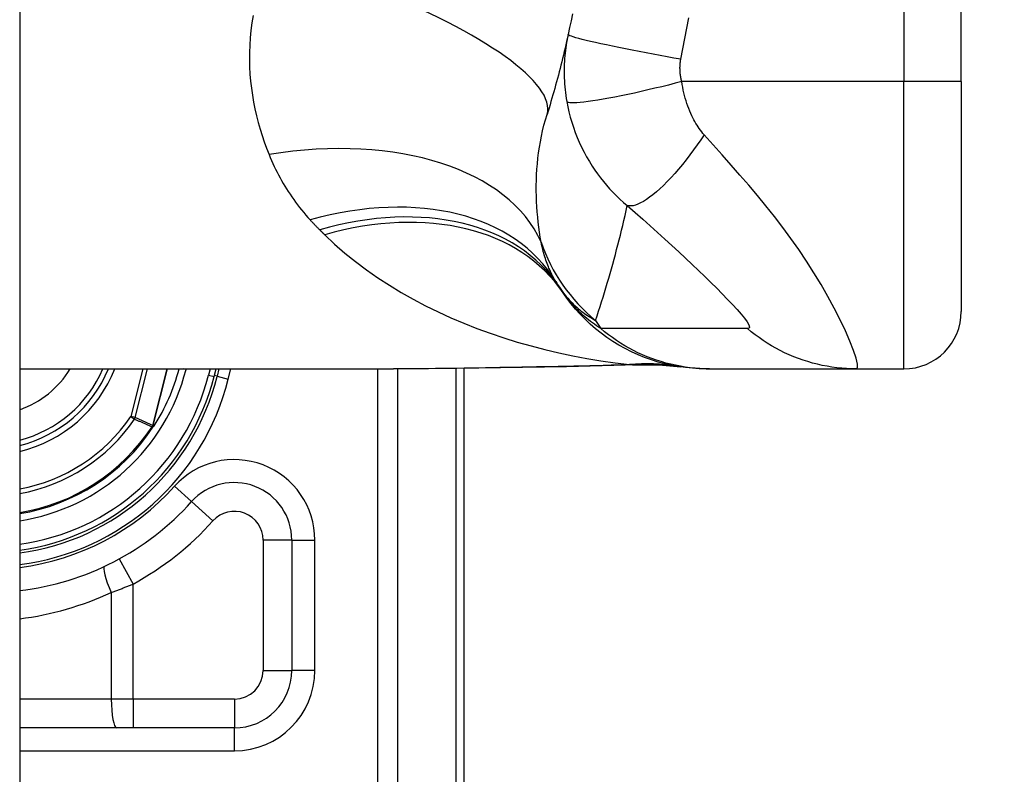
# Model space of a CAD drawing. Header units: inches. Extents: x 2 to 128, y 2 to 83.
# Tile 71 of 100: x 92.635 to 93.519, y 29.292 to 29.969. Entities that reach past the tile are written whole.
import ezdxf

# ---------------------------------------------------------------- set-up
doc = ezdxf.new("R2010")
doc.units = ezdxf.units.IN
doc.header["$LTSCALE"] = 7.686019
doc.header["$MEASUREMENT"] = 0
for name, color, linetype, lineweight in [('Dimensions(ANSI)', 7, 'Continuous', 25), ('Visible Edges(ANSI)', 7, 'Continuous', 25), ('Visible Tangent Edges(ANSI)', 7, 'Continuous', 25)]:
    doc.layers.add(name, color=color, linetype=linetype, lineweight=lineweight)
doc.styles.add('Dimension-ANSI', font='arialbd.ttf')
doc.dimstyles.new('INCH-ANSI', dxfattribs={"dimscale": 7.686019, "dimtxt": 0.12, "dimasz": 0.098425, "dimexe": 0.04, "dimexo": 0.04, "dimgap": 0.031496, "dimtad": 0, "dimtih": 1, "dimtoh": 1, "dimdec": 3, "dimrnd": 1e-08, "dimzin": 0, "dimdsep": 46, "dimtxsty": 'Dimension-ANSI', "dimcen": 0.09, "dimdle": 0.312, "dimclrd": 179, "dimclre": 179, "dimclrt": 7, "dimadec": 1, "dimazin": 0, "dimtfac": 1, "dimtdec": 3, "dimtofl": 0, "dimtmove": 0, "dimatfit": 3, "dimfxl": 1, "dimtolj": 1, "dimtzin": 4, "dimlwd": 25, "dimlwe": 25, "dimarcsym": 0})

# ---------------------------------------------------------------- blocks, each defined once
blk = doc.blocks.new('*D19')
at = {"layer": 'Defpoints', "color": 0, "linetype": 'Continuous', "transparency": 16777216}
for p in [(92.63508, 63.63516), (94.99292, 63.63516), (92.63508, 24.59079)]:
    blk.add_point(p, dxfattribs=at)
at = {"layer": 'Dimensions(ANSI)', "color": 179, "linetype": 'Continuous', "lineweight": 25, "true_color": 0x262658, "transparency": 16777216}
blk.add_line((92.94252, 63.63516), (94.99292, 63.63516), dxfattribs=at)
at = {"layer": 'Dimensions(ANSI)', "color": 7, "linetype": 'Continuous', "lineweight": 25, "transparency": 16777216, "insert": (97.16175, 63.63516), "char_height": 0.922322, "attachment_point": 5, "style": 'Dimension-ANSI'}
blk.add_mtext('\\A1;29.803', dxfattribs=at)

msp = doc.modelspace()

# ---------------------------------------------------------------- linework, layer by layer
at = {"layer": 'Visible Edges(ANSI)'}
for p, q in [((92.63508, 63.44389), (92.63508, 24.78207)), ((93.47993, 29.91365), (93.47993, 30.40364)), ((93.47993, 29.91365), (93.47993, 29.70733)), ((92.63508, 29.65576), (92.97039, 29.65576)), ((92.80946, 29.64877), (92.81123, 29.65576)), ((92.8139, 29.65576), (92.81223, 29.64903)), ((93.034, 29.17608), (93.034, 29.65623)), ((93.25098, 29.65576), (93.25416, 29.65576)), ((93.25416, 29.65576), (93.38572, 29.65576)), ((93.38572, 29.65576), (93.42835, 29.65576)), ((92.75546, 29.60429), (92.75459, 29.60326)), ((92.87926, 29.50206), (92.87926, 29.38497)), ((92.82768, 29.33339), (92.63508, 29.33339))]:
    msp.add_line(p, q, dxfattribs=at)
at = {"layer": 'Visible Edges(ANSI)', "flags": 128}
for points in [[(93.1311, 29.97453), (93.12984, 29.96831), (93.12855, 29.9621), (93.12721, 29.95592)], [(93.12721, 29.95592), (93.12653, 29.95283), (93.12584, 29.94974), (93.12513, 29.94667), (93.12442, 29.94361), (93.1237, 29.94055), (93.12297, 29.93751), (93.12223, 29.93447), (93.12148, 29.93144), (93.12072, 29.92842), (93.11995, 29.92541), (93.11918, 29.92241), (93.11839, 29.91942), (93.11759, 29.91643), (93.11679, 29.91346), (93.11598, 29.91049), (93.11516, 29.90753), (93.11433, 29.90458), (93.11349, 29.90164), (93.11264, 29.89871), (93.11178, 29.89579), (93.11092, 29.89287), (93.11004, 29.88996), (93.10916, 29.88707), (93.10827, 29.88418)], [(93.25098, 29.65576), (93.2449, 29.65588), (93.23877, 29.65624), (93.23261, 29.65685), (93.22643, 29.65772), (93.22025, 29.65884), (93.21408, 29.66022), (93.20795, 29.66186), (93.20186, 29.66376), (93.19583, 29.66592), (93.18989, 29.66833), (93.18404, 29.67099), (93.17829, 29.67389), (93.17268, 29.67703), (93.1672, 29.6804), (93.16188, 29.68398), (93.15673, 29.68778), (93.15175, 29.69176), (93.14696, 29.69594), (93.14237, 29.70028), (93.13799, 29.70478), (93.13382, 29.70942), (93.12987, 29.71419), (93.12614, 29.71907), (93.12265, 29.72405)], [(93.18875, 29.65943), (93.15758, 29.65833), (93.12573, 29.65767)], [(93.18875, 29.65943), (93.20864, 29.65936), (93.22844, 29.65741)], [(93.12573, 29.65767), (93.0862, 29.65704), (93.04705, 29.65642), (93.0084, 29.65594), (92.97039, 29.65576)], [(92.75552, 29.60435), (92.75548, 29.6043), (92.75543, 29.60426), (92.75538, 29.60422), (92.75533, 29.60417), (92.75527, 29.60413), (92.75522, 29.60409), (92.75516, 29.60405), (92.7551, 29.60402), (92.75504, 29.60398), (92.75498, 29.60394), (92.75492, 29.60391), (92.75486, 29.60388), (92.7548, 29.60385), (92.75474, 29.60381), (92.75468, 29.60378), (92.75462, 29.60376), (92.75456, 29.60373), (92.7545, 29.6037), (92.75444, 29.60367), (92.75438, 29.60365), (92.75433, 29.60362), (92.75427, 29.60359), (92.75421, 29.60357), (92.75415, 29.60354)], [(92.75571, 29.60458), (92.7557, 29.60457), (92.75569, 29.60456), (92.75569, 29.60455), (92.75568, 29.60454), (92.75567, 29.60453), (92.75567, 29.60452), (92.75566, 29.60451), (92.75565, 29.6045), (92.75564, 29.60449), (92.75564, 29.60448), (92.75563, 29.60447), (92.75562, 29.60446), (92.75561, 29.60445), (92.75561, 29.60444), (92.7556, 29.60443), (92.75559, 29.60442), (92.75558, 29.60441), (92.75557, 29.6044), (92.75556, 29.60439), (92.75556, 29.60438), (92.75555, 29.60437), (92.75554, 29.60437), (92.75553, 29.60436), (92.75552, 29.60435)]]:
    msp.add_lwpolyline(points, dxfattribs=at)
at = {"layer": 'Visible Edges(ANSI)'}
for centre, radius, start, end in [((93.24832, 29.81448), 0.15473, 211.30007, 213.52082), ((93.76788, 30.15864), 0.77794, 213.52082, 213.96213), ((93.42835, 29.70733), 0.05158, 270, 0), ((92.60691, 29.70011), 0.1166, 283.9794, 337.63968), ((92.60691, 29.70011), 0.17683, 327.29811, 345.47206), ((92.60691, 29.70011), 0.21158, 277.65032, 346.02913), ((92.60691, 29.70011), 0.20896, 277.74684, 345.77595), ((92.60691, 29.70011), 0.1766, 279.17731, 326.73978), ((92.82768, 29.50206), 0.05158, 0, 138.10311), ((92.60693, 29.70011), 0.245, 276.59695, 318.10311), ((92.82768, 29.38497), 0.05158, 270, 0)]:
    msp.add_arc(centre, radius, start, end, dxfattribs=at)
at = {"layer": 'Visible Tangent Edges(ANSI)'}
for p, q in [((93.42835, 30.40364), (93.42835, 29.91365)), ((93.42835, 29.91365), (93.22911, 29.91365)), ((93.47993, 29.91365), (93.42835, 29.91365)), ((93.42835, 29.65576), (93.42835, 29.91365)), ((92.74566, 29.65576), (92.7348, 29.61294)), ((92.73872, 29.61194), (92.74983, 29.65576)), ((92.7673, 29.65576), (92.75443, 29.60495)), ((92.75462, 29.6049), (92.76751, 29.65576)), ((92.78431, 29.65514), (92.7819, 29.65576)), ((92.78431, 29.65514), (92.78447, 29.65576)), ((92.80591, 29.65576), (92.80446, 29.65004)), ((92.80446, 29.65004), (92.80946, 29.64877)), ((92.81223, 29.64903), (92.80969, 29.64966)), ((92.82224, 29.64654), (92.82453, 29.65576)), ((92.95626, 29.65576), (92.95626, 28.92573)), ((92.9745, 28.92573), (92.9745, 29.65576)), ((93.02644, 29.65614), (93.02644, 29.17608)), ((92.81223, 29.64903), (92.82224, 29.64654)), ((92.73872, 29.61194), (92.7348, 29.61294)), ((92.7348, 29.61294), (92.73814, 29.61066)), ((92.75382, 29.60376), (92.75415, 29.60354)), ((92.75415, 29.60354), (92.75459, 29.60326)), ((92.75416, 29.60422), (92.75434, 29.60413)), ((92.75443, 29.60495), (92.75462, 29.6049)), ((92.78929, 29.53651), (92.77394, 29.55028)), ((92.78929, 29.53651), (92.80849, 29.51929)), ((92.87926, 29.50206), (92.85347, 29.50206)), ((92.85347, 29.50206), (92.85347, 29.38497)), ((92.87926, 29.50206), (92.89989, 29.50206)), ((92.89989, 29.38497), (92.89989, 29.50206)), ((92.72447, 29.48516), (92.73685, 29.46253)), ((92.71727, 29.45507), (92.71727, 29.35918)), ((92.73685, 29.35918), (92.73685, 29.46253)), ((92.85347, 29.38497), (92.87926, 29.38497)), ((92.89989, 29.38497), (92.87926, 29.38497)), ((92.71727, 29.35918), (92.63508, 29.35918)), ((92.73685, 29.35918), (92.71727, 29.35918)), ((92.73685, 29.35918), (92.73685, 29.33339)), ((92.82768, 29.35918), (92.73685, 29.35918)), ((92.82768, 29.35918), (92.82768, 29.33339)), ((92.82768, 29.31276), (92.82768, 29.33339)), ((92.63508, 29.31276), (92.82768, 29.31276))]:
    msp.add_line(p, q, dxfattribs=at)
at = {"layer": 'Visible Tangent Edges(ANSI)', "flags": 128}
for points in [[(92.84448, 29.9731), (92.84339, 29.96635), (92.84252, 29.95965), (92.84187, 29.95298), (92.84143, 29.94636), (92.8412, 29.93979), (92.84118, 29.93327), (92.84135, 29.9268), (92.84171, 29.92038), (92.84225, 29.91401), (92.84297, 29.9077), (92.84386, 29.90144), (92.84493, 29.89525), (92.84615, 29.88911), (92.84754, 29.88304), (92.84907, 29.87704), (92.85075, 29.8711), (92.85257, 29.86524), (92.85452, 29.85946), (92.85659, 29.85376), (92.85879, 29.84813)], [(93.22824, 29.93373), (93.23184, 29.95226), (93.23538, 29.97081)], [(93.12721, 29.95592), (93.12672, 29.95356), (93.12625, 29.95118), (93.12583, 29.9488), (93.12544, 29.94641), (93.12509, 29.94401), (93.12477, 29.94161), (93.12449, 29.93919), (93.12425, 29.93677), (93.12405, 29.93433), (93.12389, 29.9319), (93.12376, 29.92946), (93.12368, 29.92701), (93.12363, 29.92454), (93.12362, 29.92204), (93.12365, 29.91953), (93.12372, 29.91698), (93.12384, 29.91437), (93.12401, 29.91169), (93.12423, 29.909), (93.12448, 29.90637), (93.12479, 29.90373), (93.12514, 29.90106), (93.12554, 29.89836), (93.126, 29.89565)], [(93.22824, 29.93373), (93.22217, 29.93481), (93.21599, 29.93592), (93.20972, 29.93707), (93.2034, 29.93824), (93.19708, 29.93943), (93.19079, 29.94064), (93.18459, 29.94184), (93.17852, 29.94305), (93.17262, 29.94424), (93.16694, 29.94542), (93.16153, 29.94656), (93.15643, 29.94767), (93.15168, 29.94872), (93.1473, 29.94973), (93.14333, 29.95068), (93.13979, 29.95156), (93.13669, 29.95236), (93.13403, 29.9531), (93.13183, 29.95376), (93.13007, 29.95434), (93.12875, 29.95485), (93.12784, 29.95528), (93.12734, 29.95563), (93.12721, 29.95592)], [(93.22911, 29.91365), (93.22889, 29.91453), (93.22869, 29.91541), (93.2285, 29.91628), (93.22834, 29.91714), (93.22819, 29.918), (93.22805, 29.91889), (93.22793, 29.91977), (93.22783, 29.92064), (93.22775, 29.92148), (93.22768, 29.92232), (93.22762, 29.92315), (93.22758, 29.92397), (93.22756, 29.92479), (93.22755, 29.92561), (93.22755, 29.92643), (93.22757, 29.92725), (93.22761, 29.92807), (93.22765, 29.92888), (93.22772, 29.9297), (93.22779, 29.93051), (93.22788, 29.93132), (93.22799, 29.93212), (93.22811, 29.93293), (93.22824, 29.93373)], [(93.22911, 29.91365), (93.22322, 29.91213), (93.21722, 29.91061), (93.21112, 29.9091), (93.20498, 29.90762), (93.19881, 29.90617), (93.19267, 29.90476), (93.18659, 29.90341), (93.18062, 29.90212), (93.17479, 29.90091), (93.16915, 29.89979), (93.16375, 29.89876), (93.15861, 29.89783), (93.15378, 29.89702), (93.14929, 29.89632), (93.14516, 29.89574), (93.14141, 29.89528), (93.13806, 29.89493), (93.13512, 29.89471), (93.1326, 29.89461), (93.13049, 29.89461), (93.12879, 29.89473), (93.12749, 29.89494), (93.12656, 29.89525), (93.126, 29.89565)], [(93.2493, 29.86588), (93.24815, 29.8672), (93.24703, 29.86856), (93.24594, 29.86998), (93.24488, 29.87144), (93.24384, 29.87294), (93.24283, 29.87449), (93.24185, 29.87608), (93.24089, 29.87772), (93.23996, 29.87941), (93.23905, 29.88114), (93.23816, 29.88297), (93.23723, 29.88501), (93.2363, 29.88723), (93.23541, 29.88948), (93.23458, 29.89174), (93.23379, 29.89404), (93.23304, 29.89639), (93.23234, 29.89878), (93.23168, 29.9012), (93.23107, 29.90365), (93.23051, 29.90612), (93.22999, 29.90862), (93.22953, 29.91113), (93.22911, 29.91365)], [(93.126, 29.89565), (93.1269, 29.89102), (93.12793, 29.8864), (93.12912, 29.88178), (93.13045, 29.87718), (93.13193, 29.87261), (93.13355, 29.86808), (93.13531, 29.86359), (93.13721, 29.85914), (93.13925, 29.85477), (93.14142, 29.85045), (93.14377, 29.84612), (93.14628, 29.84181), (93.14878, 29.83782), (93.15119, 29.83421), (93.15364, 29.83074), (93.15618, 29.82734), (93.15882, 29.824), (93.16156, 29.82072), (93.1644, 29.81751), (93.16735, 29.81435), (93.17041, 29.81125), (93.17358, 29.80821), (93.17687, 29.80523), (93.18028, 29.80231)], [(93.10297, 29.76954), (93.10223, 29.77393), (93.10154, 29.77837), (93.10092, 29.78287), (93.10037, 29.78742), (93.09989, 29.79202), (93.09948, 29.79665), (93.09914, 29.80133), (93.09889, 29.80605), (93.09872, 29.8108), (93.09863, 29.81558), (93.09864, 29.82039), (93.09874, 29.82522), (93.09893, 29.83009), (93.09922, 29.83498), (93.09962, 29.83989), (93.10012, 29.84483), (93.10073, 29.84978), (93.10146, 29.85474), (93.1023, 29.8597), (93.10325, 29.86464), (93.10433, 29.86957), (93.10552, 29.87447), (93.10683, 29.87935), (93.10827, 29.88418)], [(93.2493, 29.86588), (93.24621, 29.86131), (93.24304, 29.85677), (93.2398, 29.85227), (93.23649, 29.84783), (93.23313, 29.84347), (93.22974, 29.83923), (93.22632, 29.83512), (93.22291, 29.83118), (93.21951, 29.82741), (93.21614, 29.82385), (93.21281, 29.82052), (93.20956, 29.81742), (93.20638, 29.81459), (93.2033, 29.81203), (93.20033, 29.80975), (93.19749, 29.80776), (93.19478, 29.80607), (93.19222, 29.80468), (93.18981, 29.80358), (93.18757, 29.80277), (93.18549, 29.80225), (93.18358, 29.80201), (93.18185, 29.80203), (93.18028, 29.80231)], [(93.38572, 29.65576), (93.3868, 29.65684), (93.38671, 29.66008), (93.38549, 29.66532), (93.38322, 29.67225), (93.37999, 29.68057), (93.37596, 29.68988), (93.37125, 29.69985), (93.36599, 29.71024), (93.36026, 29.72082), (93.35416, 29.73146), (93.34773, 29.74204), (93.34103, 29.75251), (93.33411, 29.7628), (93.32698, 29.77291), (93.31969, 29.78281), (93.31224, 29.79252), (93.30466, 29.80206), (93.29697, 29.81144), (93.28919, 29.82067), (93.28134, 29.82976), (93.27343, 29.83878), (93.26543, 29.8478), (93.25735, 29.85687), (93.2493, 29.86588)], [(92.85879, 29.84813), (92.85989, 29.84546), (92.86103, 29.84281), (92.86221, 29.84017), (92.86343, 29.83755), (92.86468, 29.83495), (92.86597, 29.83237), (92.86729, 29.82981), (92.86866, 29.82727), (92.87006, 29.82475), (92.8715, 29.82225), (92.87297, 29.81977), (92.87449, 29.81731), (92.87604, 29.81487), (92.87764, 29.81245), (92.87927, 29.81005), (92.88094, 29.80767), (92.88265, 29.80532), (92.8844, 29.80298), (92.88619, 29.80067), (92.88802, 29.79838), (92.88989, 29.79611), (92.8918, 29.79387), (92.89376, 29.79164), (92.89575, 29.78945)], [(93.1518, 29.6993), (93.15318, 29.70344), (93.15453, 29.70759), (93.15588, 29.71176), (93.1572, 29.71594), (93.15851, 29.72013), (93.15981, 29.72433), (93.16108, 29.72855), (93.16234, 29.73278), (93.16359, 29.73703), (93.16482, 29.74129), (93.16603, 29.74556), (93.16723, 29.74984), (93.16841, 29.75414), (93.16957, 29.75845), (93.17072, 29.76278), (93.17185, 29.76711), (93.17296, 29.77147), (93.17405, 29.77583), (93.17513, 29.78021), (93.1762, 29.7846), (93.17724, 29.78901), (93.17827, 29.79343), (93.17928, 29.79786), (93.18028, 29.80231)], [(93.18028, 29.80231), (93.18724, 29.79619), (93.19415, 29.79006), (93.20088, 29.78404), (93.20746, 29.7781), (93.2139, 29.77224), (93.22024, 29.76643), (93.22644, 29.76069), (93.23251, 29.75502), (93.23844, 29.74944), (93.24421, 29.74395), (93.24982, 29.73854), (93.25526, 29.73325), (93.2605, 29.72806), (93.26552, 29.72302), (93.27027, 29.71813), (93.27472, 29.71344), (93.27878, 29.709), (93.28238, 29.70486), (93.28542, 29.70113), (93.28777, 29.69788), (93.28929, 29.69524), (93.2899, 29.69331), (93.28953, 29.69216), (93.28816, 29.69183)], [(92.89575, 29.78945), (92.8961, 29.78907), (92.89645, 29.78869), (92.8968, 29.78831), (92.89715, 29.78794), (92.8975, 29.78756), (92.89785, 29.78718), (92.8982, 29.78681), (92.89856, 29.78643), (92.89891, 29.78606), (92.89927, 29.78569), (92.89962, 29.78531), (92.89998, 29.78494), (92.90034, 29.78457), (92.9007, 29.7842), (92.90106, 29.78383), (92.90142, 29.78346), (92.90178, 29.78309), (92.90214, 29.78272), (92.9025, 29.78235), (92.90286, 29.78199), (92.90322, 29.78162), (92.90359, 29.78125), (92.90395, 29.78089), (92.90432, 29.78052)], [(92.90432, 29.78052), (92.9045, 29.78034), (92.90469, 29.78015), (92.90487, 29.77997), (92.90506, 29.77979), (92.90524, 29.7796), (92.90543, 29.77942), (92.90561, 29.77924), (92.90579, 29.77905), (92.90598, 29.77887), (92.90616, 29.77869), (92.90635, 29.7785), (92.90653, 29.77832), (92.90672, 29.77814), (92.9069, 29.77796), (92.90709, 29.77777), (92.90727, 29.77759), (92.90746, 29.77741), (92.90764, 29.77723), (92.90783, 29.77704), (92.90801, 29.77686), (92.9082, 29.77668), (92.90838, 29.7765), (92.90856, 29.77632), (92.90875, 29.77614)], [(92.90875, 29.77614), (92.91762, 29.76778), (92.92684, 29.75973), (92.93639, 29.75201), (92.94625, 29.74461), (92.95638, 29.73753), (92.96677, 29.73077), (92.9774, 29.72433), (92.98824, 29.7182), (92.99929, 29.71238), (93.01054, 29.70685), (93.02198, 29.70162), (93.03359, 29.69668), (93.04538, 29.69203), (93.05731, 29.68767), (93.06938, 29.68359), (93.08158, 29.6798), (93.09389, 29.6763), (93.10629, 29.67307), (93.11879, 29.67013), (93.13136, 29.66747), (93.14399, 29.66509), (93.15666, 29.66298), (93.16938, 29.66114), (93.18212, 29.65958)], [(93.1161, 29.73409), (93.11536, 29.73534), (93.11463, 29.73661), (93.11392, 29.7379), (93.11322, 29.73921), (93.11255, 29.74054), (93.11189, 29.74189), (93.11125, 29.74326), (93.11062, 29.74464), (93.11001, 29.74605), (93.10942, 29.74748), (93.10885, 29.74893), (93.1083, 29.75039), (93.10776, 29.75188), (93.10724, 29.75338), (93.10674, 29.75491), (93.10625, 29.75646), (93.10578, 29.75802), (93.10533, 29.75961), (93.10489, 29.76121), (93.10447, 29.76284), (93.10407, 29.76448), (93.10369, 29.76615), (93.10332, 29.76783), (93.10297, 29.76954)], [(93.11932, 29.72903), (93.12053, 29.72724), (93.12176, 29.72551), (93.12301, 29.72384), (93.12427, 29.72223), (93.12555, 29.72066), (93.12684, 29.71916), (93.12815, 29.7177), (93.12947, 29.71629), (93.1308, 29.71492), (93.13214, 29.71361), (93.13349, 29.71233), (93.13486, 29.7111), (93.13623, 29.70991), (93.13761, 29.70876), (93.13899, 29.70766), (93.14039, 29.70658), (93.14179, 29.70555), (93.1432, 29.70456), (93.14462, 29.7036), (93.14605, 29.70267), (93.14748, 29.70178), (93.14891, 29.70092), (93.15036, 29.70009), (93.1518, 29.6993)], [(93.15648, 29.69187), (93.15451, 29.69317), (93.15259, 29.69447), (93.15073, 29.69577), (93.14893, 29.69708), (93.14719, 29.6984), (93.1455, 29.69972), (93.14386, 29.70104), (93.14227, 29.70237), (93.14073, 29.7037), (93.13924, 29.70503), (93.13779, 29.70637), (93.13639, 29.70771), (93.13504, 29.70905), (93.13372, 29.71039), (93.13245, 29.71174), (93.13121, 29.71309), (93.13002, 29.71445), (93.12886, 29.71581), (93.12774, 29.71717), (93.12665, 29.71853), (93.1256, 29.71991), (93.12458, 29.72128), (93.1236, 29.72266), (93.12265, 29.72405)], [(93.25416, 29.65576), (93.24982, 29.65582), (93.24546, 29.65601), (93.24109, 29.65633), (93.23672, 29.65678), (93.23234, 29.65736), (93.22797, 29.65807), (93.22362, 29.65891), (93.21928, 29.65988), (93.21496, 29.66098), (93.21067, 29.66222), (93.20641, 29.66358), (93.20219, 29.66507), (93.19802, 29.66668), (93.1939, 29.66842), (93.18983, 29.67027), (93.18582, 29.67225), (93.18188, 29.67434), (93.17801, 29.67654), (93.17421, 29.67885), (93.1705, 29.68126), (93.16686, 29.68378), (93.16331, 29.68639), (93.15985, 29.68909), (93.15648, 29.69187)], [(93.28816, 29.69183), (93.28265, 29.69187), (93.27716, 29.69187), (93.27166, 29.69187), (93.26618, 29.69187), (93.2607, 29.69187), (93.25522, 29.69187), (93.24973, 29.69187), (93.24425, 29.69187), (93.23876, 29.69187), (93.23328, 29.69187), (93.2278, 29.69187), (93.22231, 29.69187), (93.21683, 29.69187), (93.21135, 29.69187), (93.20586, 29.69187), (93.20038, 29.69187), (93.1949, 29.69187), (93.18941, 29.69187), (93.18393, 29.69187), (93.17844, 29.69187), (93.17297, 29.69187), (93.16749, 29.69187), (93.16199, 29.69187), (93.15648, 29.69187)], [(93.38572, 29.65576), (93.38138, 29.65582), (93.37702, 29.65601), (93.37265, 29.65633), (93.36827, 29.65678), (93.3639, 29.65735), (93.35953, 29.65806), (93.35517, 29.6589), (93.35083, 29.65987), (93.34651, 29.66098), (93.34223, 29.66221), (93.33797, 29.66357), (93.33376, 29.66505), (93.32959, 29.66667), (93.32548, 29.6684), (93.32141, 29.67026), (93.31742, 29.67223), (93.31348, 29.67432), (93.30962, 29.67652), (93.30583, 29.67882), (93.30213, 29.68123), (93.2985, 29.68375), (93.29496, 29.68635), (93.29152, 29.68905), (93.28816, 29.69183)], [(93.18212, 29.65958), (93.17979, 29.65948), (93.17746, 29.65937), (93.17511, 29.65927), (93.17277, 29.65918), (93.17042, 29.65909), (93.16806, 29.659), (93.1657, 29.65891), (93.16334, 29.65883), (93.16097, 29.65875), (93.1586, 29.65867), (93.15622, 29.6586), (93.15384, 29.65853), (93.15145, 29.65846), (93.14906, 29.6584), (93.14667, 29.65833), (93.14427, 29.65827), (93.14187, 29.65822), (93.13946, 29.65816), (93.13705, 29.65811), (93.13464, 29.65806), (93.13223, 29.65801), (93.12981, 29.65797), (93.12739, 29.65792), (93.12497, 29.65788)], [(93.18212, 29.65958), (93.18235, 29.65958), (93.18257, 29.65957), (93.18279, 29.65957), (93.18301, 29.65956), (93.18321, 29.65955), (93.18342, 29.65955), (93.18361, 29.65954), (93.1838, 29.65954), (93.18399, 29.65953), (93.18417, 29.65953), (93.18434, 29.65952), (93.18451, 29.65952), (93.18467, 29.65951), (93.18483, 29.65951), (93.18498, 29.6595), (93.18512, 29.6595), (93.18526, 29.65949), (93.18539, 29.65949), (93.18551, 29.65948), (93.18562, 29.65948), (93.18573, 29.65947), (93.18584, 29.65946), (93.18593, 29.65946), (93.18602, 29.65945)], [(93.18602, 29.65945), (93.18613, 29.65945), (93.18625, 29.65944), (93.18636, 29.65943), (93.18647, 29.65943), (93.18659, 29.65942), (93.1867, 29.65942), (93.18681, 29.65942), (93.18693, 29.65941), (93.18704, 29.65941), (93.18716, 29.65941), (93.18727, 29.6594), (93.18738, 29.6594), (93.1875, 29.6594), (93.18761, 29.6594), (93.18773, 29.6594), (93.18784, 29.6594), (93.18795, 29.6594), (93.18807, 29.65941), (93.18818, 29.65941), (93.1883, 29.65941), (93.18841, 29.65941), (93.18853, 29.65942), (93.18864, 29.65942), (93.18875, 29.65943)], [(93.12497, 29.65788), (93.11838, 29.65777), (93.1118, 29.65766), (93.10523, 29.65754), (93.09867, 29.65742), (93.09212, 29.65731), (93.08558, 29.65719), (93.07906, 29.65707), (93.07254, 29.65695), (93.06604, 29.65684), (93.05956, 29.65672), (93.05309, 29.65661), (93.04663, 29.65651), (93.04018, 29.6564), (93.03375, 29.65631), (93.02734, 29.65621), (93.02094, 29.65613), (93.01456, 29.65605), (93.00819, 29.65597), (93.00185, 29.65591), (92.99552, 29.65586), (92.98921, 29.65581), (92.98292, 29.65578), (92.97664, 29.65576), (92.97039, 29.65576)], [(93.12573, 29.65767), (93.1257, 29.65767), (93.12567, 29.65767), (93.12564, 29.65767), (93.1256, 29.65767), (93.12557, 29.65768), (93.12554, 29.65768), (93.12551, 29.65769), (93.12548, 29.65769), (93.12544, 29.6577), (93.12541, 29.6577), (93.12538, 29.65771), (93.12535, 29.65772), (93.12531, 29.65773), (93.12528, 29.65774), (93.12525, 29.65775), (93.12522, 29.65776), (93.12519, 29.65777), (93.12515, 29.65779), (93.12512, 29.6578), (93.12509, 29.65782), (93.12506, 29.65783), (93.12503, 29.65785), (93.125, 29.65786), (93.12497, 29.65788)], [(92.73814, 29.61066), (92.7388, 29.61037), (92.73945, 29.61008), (92.7401, 29.60979), (92.74075, 29.6095), (92.74141, 29.60921), (92.74206, 29.60892), (92.74271, 29.60863), (92.74336, 29.60834), (92.74402, 29.60805), (92.74467, 29.60777), (92.74532, 29.60748), (92.74598, 29.60719), (92.74663, 29.6069), (92.74728, 29.60662), (92.74793, 29.60633), (92.74859, 29.60604), (92.74924, 29.60576), (92.74989, 29.60547), (92.75055, 29.60519), (92.7512, 29.6049), (92.75185, 29.60461), (92.75251, 29.60433), (92.75316, 29.60404), (92.75382, 29.60376)], [(92.75443, 29.60495), (92.75377, 29.60524), (92.75312, 29.60553), (92.75246, 29.60582), (92.75181, 29.60611), (92.75115, 29.6064), (92.7505, 29.60669), (92.74984, 29.60698), (92.74919, 29.60727), (92.74853, 29.60756), (92.74788, 29.60785), (92.74722, 29.60814), (92.74657, 29.60843), (92.74591, 29.60872), (92.74526, 29.60901), (92.74461, 29.6093), (92.74395, 29.6096), (92.7433, 29.60989), (92.74264, 29.61018), (92.74199, 29.61047), (92.74134, 29.61077), (92.74068, 29.61106), (92.74003, 29.61135), (92.73938, 29.61165), (92.73872, 29.61194)], [(92.75416, 29.60422), (92.75415, 29.6042), (92.75413, 29.60418), (92.75412, 29.60416), (92.7541, 29.60414), (92.75409, 29.60413), (92.75407, 29.60411), (92.75406, 29.60409), (92.75404, 29.60407), (92.75403, 29.60405), (92.75401, 29.60403), (92.754, 29.60401), (92.75398, 29.604), (92.75397, 29.60398), (92.75395, 29.60396), (92.75394, 29.60394), (92.75393, 29.60392), (92.75391, 29.6039), (92.7539, 29.60388), (92.75388, 29.60386), (92.75387, 29.60384), (92.75386, 29.60382), (92.75384, 29.6038), (92.75383, 29.60378), (92.75382, 29.60376)], [(92.75416, 29.60422), (92.75416, 29.60419), (92.75415, 29.60416), (92.75414, 29.60413), (92.75414, 29.6041), (92.75414, 29.60407), (92.75413, 29.60404), (92.75413, 29.60402), (92.75413, 29.60399), (92.75413, 29.60396), (92.75412, 29.60393), (92.75412, 29.6039), (92.75412, 29.60387), (92.75412, 29.60385), (92.75412, 29.60382), (92.75413, 29.60379), (92.75413, 29.60376), (92.75413, 29.60373), (92.75413, 29.6037), (92.75414, 29.60368), (92.75414, 29.60365), (92.75414, 29.60362), (92.75415, 29.60359), (92.75415, 29.60357), (92.75415, 29.60354)], [(92.75415, 29.60354), (92.75416, 29.60356), (92.75417, 29.60359), (92.75417, 29.60361), (92.75418, 29.60364), (92.75418, 29.60366), (92.75419, 29.60369), (92.7542, 29.60372), (92.7542, 29.60374), (92.75421, 29.60377), (92.75422, 29.60379), (92.75422, 29.60381), (92.75423, 29.60384), (92.75424, 29.60386), (92.75425, 29.60389), (92.75426, 29.60391), (92.75426, 29.60394), (92.75427, 29.60396), (92.75428, 29.60399), (92.75429, 29.60401), (92.7543, 29.60403), (92.75431, 29.60406), (92.75432, 29.60408), (92.75433, 29.60411), (92.75434, 29.60413)], [(92.75443, 29.60495), (92.75442, 29.60492), (92.75441, 29.60489), (92.7544, 29.60486), (92.75439, 29.60483), (92.75438, 29.6048), (92.75437, 29.60476), (92.75436, 29.60473), (92.75435, 29.6047), (92.75434, 29.60467), (92.75433, 29.60464), (92.75432, 29.60461), (92.75431, 29.60458), (92.7543, 29.60455), (92.75429, 29.60452), (92.75428, 29.60449), (92.75427, 29.60446), (92.75425, 29.60443), (92.75424, 29.60439), (92.75423, 29.60436), (92.75422, 29.60433), (92.7542, 29.6043), (92.75419, 29.60428), (92.75418, 29.60425), (92.75416, 29.60422)], [(92.75434, 29.60413), (92.75436, 29.60416), (92.75437, 29.60419), (92.75439, 29.60422), (92.7544, 29.60425), (92.75441, 29.60429), (92.75443, 29.60432), (92.75444, 29.60435), (92.75445, 29.60438), (92.75447, 29.60441), (92.75448, 29.60445), (92.75449, 29.60448), (92.7545, 29.60451), (92.75451, 29.60454), (92.75452, 29.60457), (92.75454, 29.60461), (92.75455, 29.60464), (92.75456, 29.60467), (92.75457, 29.60471), (92.75458, 29.60474), (92.75459, 29.60477), (92.7546, 29.6048), (92.75461, 29.60484), (92.75461, 29.60487), (92.75462, 29.6049)], [(92.71727, 29.45507), (92.71809, 29.45536), (92.71891, 29.45565), (92.71973, 29.45595), (92.72055, 29.45624), (92.72137, 29.45654), (92.72218, 29.45684), (92.723, 29.45714), (92.72382, 29.45744), (92.72464, 29.45775), (92.72546, 29.45806), (92.72628, 29.45836), (92.7271, 29.45867), (92.72791, 29.45899), (92.72873, 29.4593), (92.72955, 29.45962), (92.73036, 29.45993), (92.73118, 29.46025), (92.73199, 29.46057), (92.7328, 29.4609), (92.73361, 29.46122), (92.73442, 29.46154), (92.73523, 29.46187), (92.73604, 29.4622), (92.73685, 29.46253)]]:
    msp.add_lwpolyline(points, dxfattribs=at)
at = {"layer": 'Visible Tangent Edges(ANSI)'}
for centre, radius, start, end in [((93.63765, 30.00049), 0.57163, 211.79568, 212.67565), ((92.60691, 29.70011), 0.08579, 289.16587, 328.86781), ((92.60691, 29.70011), 0.11197, 284.56944, 336.6625), ((92.60691, 29.70011), 0.12176, 283.37595, 338.63462), ((92.60691, 29.70011), 0.18301, 278.85335, 345.77595), ((92.60691, 29.70011), 0.2038, 277.94415, 345.77595), ((92.60691, 29.70011), 0.22189, 277.29269, 346.02913), ((92.60691, 29.70011), 0.15478, 280.48522, 325.71954), ((92.60691, 29.70011), 0.15882, 280.21522, 325.71954), ((92.60691, 29.70011), 0.17568, 279.2258, 326.73978), ((92.82768, 29.50206), 0.07221, 0, 138.10311), ((92.60693, 29.70011), 0.22436, 277.20664, 318.10311), ((92.82768, 29.50206), 0.02579, 0, 138.10311), ((92.60693, 29.70011), 0.27078, 298.671, 318.10311), ((92.60204, 29.70011), 0.27078, 277.00862, 295.18561), ((92.82768, 29.38497), 0.07221, 270, 0), ((92.82768, 29.38497), 0.02579, 270, 0)]:
    msp.add_arc(centre, radius, start, end, dxfattribs=at)
for centre, major_axis, ratio, start_param, end_param in [((92.86198, 29.96067), (0.24628, -0.07649), 0.249251, 0, 1.285379), ((92.85879, 29.6889), (0.24914, 0.06659), 0.604241, 0.09545, 1.410679), ((92.89575, 29.60012), (0.22036, 0.13398), 0.678602, 0, 1.179478), ((92.90432, 29.58661), (0.215, 0.14242), 0.689059, 0, 1.142601), ((92.90875, 29.57998), (0.2139, 0.14407), 0.696909, 0, 1.131926), ((93.24947, 29.81792), (0.14675, -0.04908), 0.992002, 3.787137, 4.348938), ((93.18212, 29.40365), (0.04304, 0.25427), 0.802573, 0, 0.207855), ((93.19088, 29.40227), (0.03756, 0.25514), 0.91694, 0, 0.179726), ((92.7348, 29.61294), (0.00212, 0.0047), 0.779727, 4.57537, 4.849408), ((92.72216, 29.45507), (-0.01097, 0.02334), 0.172316, 0, 1.48994), ((92.72216, 29.35918), (0, -0.02579), 0.189796, 4.712389, 6.283185)]:
    msp.add_ellipse(centre, major_axis=major_axis, ratio=ratio, start_param=start_param, end_param=end_param, dxfattribs=at)

# ---------------------------------------------------------------- dimensions: what is measured, and where the dimension line sits
at = {"layer": 'Dimensions(ANSI)', "color": 179, "linetype": 'Continuous', "lineweight": 25, "true_color": 0x262658}
dim = msp.add_ordinate_dim(feature_location=(92.63508, 63.63516), offset=(2.35784, 0), dtype=0, origin=(92.63508, 24.59079), dimstyle='INCH-ANSI', override={"dimgap": 0.031496, "dimtad": 0, "dimdec": 3, "dimlfac": 0.763311, "dimtol": 0, "dimlim": 0, "dimtp": 0, "dimtm": 0, "dimtdec": 3}, dxfattribs=at)
dim.commit()
dim.dimension.update_dxf_attribs({"geometry": '*D19', "text_midpoint": (97.16175, 63.63516)})

doc.saveas('drawing.dxf')
